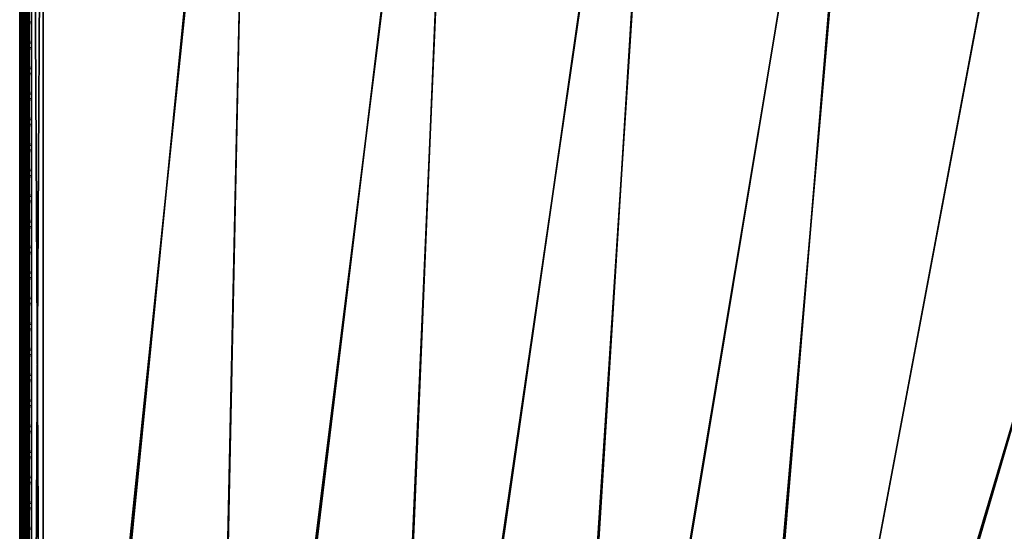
# Model space of a CAD drawing. Header units: inches. Extents: x 0 to 63.6, y -63.6 to 0.
# Tile 109 of 256: x 0 to 10.4, y -13.6 to -8.2. Entities that reach past the tile are written whole.
import ezdxf

# ---------------------------------------------------------------- set-up
doc = ezdxf.new("R2010")
doc.units = ezdxf.units.IN
doc.header["$LTSCALE"] = 0.03937
doc.header["$MEASUREMENT"] = 0
for name, color, linetype in [('A-FURN-3-ST', 151, 'Continuous'), ('A-FURN-3-ST-SEAM', 250, 'Continuous'), ('A-FURN-3-STITCH', 15, 'Continuous')]:
    doc.layers.add(name, color=color, linetype=linetype)

msp = doc.modelspace()

# ---------------------------------------------------------------- meshes
at = {"layer": 'A-FURN-3-ST'}
mesh = msp.add_polyface(dxfattribs=at)
corners = [(0.25, -23.151, 5), (1.993, -23.391, 5.038), (0.249, -23.342, 5.038), (0.249, -22.972, 17.916), (0.249, -23.162, 17.815), (2.001, -23.149, 17.853), (0.249, -23.329, 17.678), (1.99, -23.377, 17.678), (0.25, -22.551, 18), (0.25, -1.1, 18), (0.125, -22.551, 17.967), (0.125, -1.1, 17.967), (0.033, -22.551, 17.875), (0.103, -23.295, 17.644), (0.172, -23.32, 17.669), (0.173, -23.155, 17.804), (0.104, -23.136, 17.775), (0.173, -22.967, 17.905), (0.104, -22.954, 17.873), (0.173, -22.763, 17.967), (0.104, -22.756, 17.933), (0.25, -22.765, 17.979), (0.073, -22.751, 17.907), (0.006, -22.727, 17.788), (0, -22.551, 17.75), (0, -22.717, 17.734), (0.006, -22.897, 17.736), (0, -22.876, 17.685), (0.006, -23.054, 17.653), (0, -23.023, 17.607), (0.006, -23.191, 17.54), (0, -23.152, 17.501), (0.006, -23.303, 17.403), (0, -23.258, 17.372), (0.073, -23.277, 17.626), (0.073, -23.121, 17.753), (0.073, -22.944, 17.848), (0.073, -23.404, 17.47), (0, -23.246, 5.269), (0, -23.151, 5.25), (0.006, -23.268, 5.218), (0.033, -23.151, 5.125), (0.073, -23.314, 5.106), (0.125, -23.151, 5.033), (0.104, -23.324, 5.082), (0.173, -23.337, 5.049), (0, -23.328, 5.323), (0, -0.5, 5.25), (0.033, -0.5, 5.125), (0.125, -0.5, 5.033), (0, -0.25, 16.9), (0, -23.401, 16.9), (0, -23.384, 17.066), (0, -23.401, 5.5), (0, -0.25, 5.5), (0, -23.382, 5.404), (0, -23.336, 17.225)]
mesh.append_faces([[corners[k] for k in face] for face in [(0, 1, 2), (3, 4, 5), (4, 6, 7), (8, 9, 10), (10, 11, 12), (13, 14, 15, 16), (16, 15, 17, 18), (18, 17, 19, 20), (20, 19, 10), (10, 19, 8), (8, 19, 21), (21, 19, 3), (3, 19, 17), (3, 17, 4), (4, 17, 15), (4, 15, 6), (6, 15, 14), (20, 10, 22), (22, 10, 12), (22, 12, 23), (23, 12, 24), (23, 24, 25), (23, 25, 26), (26, 25, 27), (26, 27, 28), (28, 27, 29), (28, 29, 30), (30, 29, 31), (30, 31, 32), (32, 31, 33), (34, 13, 16, 35), (35, 16, 18, 36), (36, 18, 20, 22), (32, 37, 34, 30), (30, 34, 35, 28), (28, 35, 36, 26), (26, 36, 22, 23), (38, 39, 40), (40, 39, 41), (40, 41, 42), (42, 41, 43), (42, 43, 44), (44, 43, 45), (2, 45, 0), (0, 45, 43), (40, 46, 38), (39, 47, 41), (41, 48, 43), (43, 49, 0), (24, 50, 51), (24, 51, 52), (51, 50, 53), (53, 54, 39), (38, 46, 39), (39, 46, 55), (52, 56, 24), (24, 56, 33), (24, 33, 31), (31, 29, 24), (24, 29, 27), (24, 27, 25)]])
mesh = msp.add_polyface(dxfattribs=at)
corners = [(9.07, -23.563, 18), (15.632, -3.085, 18), (13.471, -2.568, 18), (7.327, -23.208, 18), (11.294, -2.128, 18), (9.103, -1.766, 18), (5.57, -22.929, 18), (6.9, -1.482, 18), (3.803, -22.726, 18), (4.688, -1.276, 18), (2.028, -22.6, 18), (2.471, -1.149, 18), (0.25, -22.551, 18), (0.25, -1.1, 18), (0.125, -22.551, 17.967), (0.125, -1.1, 17.967), (0.033, -22.551, 17.875), (0.033, -1.1, 17.875), (0, -22.551, 17.75), (0, -1.1, 17.75), (0, -0.935, 17.734), (0.006, -0.924, 17.788), (0.073, -0.9, 17.907), (0.173, -0.888, 17.967), (0.033, -23.151, 5.125), (0, -0.5, 5.25), (0.033, -0.5, 5.125), (0.125, -23.151, 5.033), (0.125, -0.5, 5.033), (0.25, -23.151, 5), (0.25, -0.5, 5), (13.411, -1.429, 5.5), (11.484, -1.083, 5.309), (11.243, -1.001, 5.5), (13.698, -1.531, 5.309), (13.675, -1.637, 5.146), (11.464, -1.19, 5.146), (6.964, -0.885, 5), (9.216, -0.983, 5.038), (9.188, -1.172, 5), (11.435, -1.35, 5.038), (11.401, -1.538, 5), (13.64, -1.795, 5.038), (9.239, -0.822, 5.146), (13.411, -1.429, 16.9), (11.243, -1.001, 16.9), (13.532, -2.29, 17.963), (11.345, -1.848, 17.963), (9.144, -1.484, 17.963), (6.931, -1.199, 17.963), (4.709, -0.992, 17.963), (2.481, -0.864, 17.963), (0.25, -0.886, 17.979), (13.698, -1.53, 17.185), (11.484, -1.083, 17.185), (11.464, -1.191, 17.45), (13.675, -1.638, 17.45), (11.433, -1.363, 17.678), (13.638, -1.808, 17.678), (11.393, -1.587, 17.853), (13.589, -2.031, 17.853), (9.24, -0.823, 17.45), (9.215, -0.996, 17.678), (9.182, -1.222, 17.853), (6.984, -0.709, 17.678), (6.96, -0.935, 17.853), (0, -0.25, 16.9), (0, -23.401, 5.5), (0, -0.25, 5.5), (0, -23.151, 5.25), (15.78, -2.504, 5), (8.94, -24.149, 5), (13.599, -1.982, 5), (7.222, -23.799, 5), (5.491, -23.524, 5), (3.75, -23.324, 5), (4.731, -0.677, 5), (2.002, -23.2, 5), (2.492, -0.549, 5)]
mesh.append_faces([[corners[k] for k in face] for face in [(0, 1, 2), (3, 2, 4), (3, 4, 5), (6, 5, 7), (8, 7, 9), (10, 9, 11), (12, 11, 13), (14, 13, 15), (16, 15, 17), (16, 17, 18), (18, 17, 19), (20, 19, 21), (21, 19, 17), (21, 17, 22), (22, 17, 15), (13, 23, 15), (24, 25, 26), (27, 26, 28), (29, 28, 30), (31, 32, 33), (34, 35, 36, 32), (37, 38, 39), (39, 38, 40), (39, 40, 41), (41, 40, 42), (35, 42, 40, 36), (36, 40, 38, 43), (44, 31, 33), (44, 33, 45), (2, 46, 4), (4, 46, 47), (4, 47, 5), (5, 47, 48), (5, 48, 7), (7, 48, 49), (7, 49, 9), (9, 49, 50), (9, 50, 11), (11, 50, 51), (11, 51, 52), (53, 54, 55, 56), (56, 55, 57, 58), (58, 57, 59, 60), (60, 59, 47, 46), (44, 45, 54), (55, 61, 62, 57), (57, 62, 63, 59), (59, 63, 48, 47), (62, 64, 65, 63), (63, 65, 49, 48), (52, 13, 11), (19, 66, 18), (67, 66, 68), (69, 68, 25), (70, 71, 72), (72, 73, 41), (41, 73, 39), (39, 74, 37), (37, 75, 76), (76, 77, 78), (78, 29, 30)]])
mesh = msp.add_polyface(dxfattribs=at)
corners = [(5.491, -23.524, 5), (7.188, -23.988, 5.038), (5.465, -23.714, 5.038), (3.75, -23.324, 5), (3.733, -23.515, 5.038), (2.002, -23.2, 5), (1.993, -23.391, 5.038), (0.25, -23.151, 5), (0.249, -23.342, 5.038), (1.985, -23.553, 5.146), (0.249, -23.504, 5.146), (1.979, -23.661, 5.309), (0.248, -23.651, 5.5), (2.028, -23.701, 5.5), (3.707, -23.784, 5.309), (3.804, -23.831, 5.5), (5.429, -23.982, 5.309), (5.572, -24.04, 5.5), (7.14, -24.254, 5.309), (7.159, -24.147, 5.146), (5.443, -23.874, 5.146), (3.717, -23.676, 5.146), (7.329, -24.327, 16.9), (5.572, -24.04, 16.9), (3.804, -23.831, 16.9), (2.028, -23.701, 16.9), (0.248, -23.651, 16.9), (5.531, -23.211, 17.963), (7.327, -23.208, 18), (5.57, -22.929, 18), (3.776, -23.01, 17.963), (3.803, -22.726, 18), (2.014, -22.884, 17.963), (2.028, -22.6, 18), (0.25, -22.765, 17.979), (0.25, -22.551, 18), (0.249, -22.972, 17.916), (2.001, -23.149, 17.853), (3.752, -23.274, 17.853), (5.495, -23.474, 17.853), (0.249, -23.162, 17.815), (1.99, -23.377, 17.678), (3.731, -23.501, 17.678), (5.464, -23.7, 17.678), (0.249, -23.465, 17.511), (1.981, -23.552, 17.45), (0.248, -23.63, 17.115), (1.976, -23.661, 17.185), (3.704, -23.784, 17.185), (5.426, -23.982, 17.185), (7.137, -24.254, 17.185), (7.157, -24.146, 17.45), (7.188, -23.974, 17.678), (5.441, -23.873, 17.45), (3.714, -23.675, 17.45), (6.9, -1.482, 18), (4.688, -1.276, 18), (2.471, -1.149, 18), (6.964, -0.885, 5), (4.731, -0.677, 5), (2.492, -0.549, 5)]
mesh.append_faces([[corners[k] for k in face] for face in [(0, 1, 2), (0, 2, 3), (3, 2, 4), (3, 4, 5), (5, 4, 6), (5, 6, 7), (8, 6, 9), (10, 9, 11), (12, 11, 13), (13, 11, 14), (13, 14, 15), (15, 14, 16), (15, 16, 17), (17, 16, 18), (19, 18, 16, 20), (20, 16, 14, 21), (21, 14, 11, 9), (1, 19, 20, 2), (2, 20, 21, 4), (4, 21, 9, 6), (17, 22, 23), (17, 23, 15), (15, 23, 24), (15, 24, 13), (13, 24, 25), (13, 25, 12), (12, 25, 26), (27, 28, 29), (27, 29, 30), (30, 29, 31), (30, 31, 32), (32, 31, 33), (32, 33, 34), (34, 33, 35), (34, 36, 32), (32, 36, 37), (32, 37, 38, 30), (30, 38, 39, 27), (37, 40, 41), (37, 41, 42, 38), (38, 42, 43, 39), (41, 44, 45), (45, 46, 47), (47, 26, 25), (47, 25, 48), (48, 25, 24), (48, 24, 49), (49, 24, 23), (49, 23, 50), (51, 52, 43, 53), (53, 43, 42, 54), (54, 42, 41, 45), (50, 51, 53, 49), (49, 53, 54, 48), (48, 54, 45, 47), (29, 55, 31), (31, 56, 33), (33, 57, 35), (58, 0, 3), (59, 3, 5), (60, 5, 7)]])
mesh = msp.add_polyface(dxfattribs=at)
corners = [(12.321, -25.07, 5), (12.263, -25.252, 5.038), (10.64, -24.573, 5), (10.59, -24.758, 5.038), (8.94, -24.149, 5), (8.897, -24.336, 5.038), (7.222, -23.799, 5), (7.188, -23.988, 5.038), (5.491, -23.524, 5), (5.572, -24.04, 5.5), (7.14, -24.254, 5.309), (7.329, -24.327, 5.5), (8.838, -24.6, 5.309), (9.071, -24.692, 5.5), (10.519, -25.019, 5.309), (10.796, -25.135, 5.5), (12.181, -25.51, 5.309), (12.499, -25.654, 5.5), (12.213, -25.407, 5.146), (10.547, -24.914, 5.146), (8.862, -24.494, 5.146), (7.159, -24.147, 5.146), (12.499, -25.654, 16.9), (10.796, -25.135, 16.9), (9.071, -24.692, 16.9), (7.329, -24.327, 16.9), (12.415, -24.769, 17.963), (12.502, -24.498, 18), (10.721, -24.268, 17.963), (10.796, -23.994, 18), (9.007, -23.841, 17.963), (9.07, -23.563, 18), (7.276, -23.489, 17.963), (7.327, -23.208, 18), (5.531, -23.211, 17.963), (5.495, -23.474, 17.853), (7.228, -23.75, 17.853), (8.948, -24.1, 17.853), (10.651, -24.524, 17.853), (12.334, -25.022, 17.853), (5.464, -23.7, 17.678), (7.188, -23.974, 17.678), (8.898, -24.322, 17.678), (10.591, -24.744, 17.678), (12.265, -25.239, 17.678), (7.137, -24.254, 17.185), (5.572, -24.04, 16.9), (8.835, -24.6, 17.185), (10.517, -25.019, 17.185), (12.178, -25.51, 17.185), (12.212, -25.405, 17.45), (10.545, -24.913, 17.45), (8.859, -24.493, 17.45), (7.157, -24.146, 17.45), (15.632, -3.085, 18), (13.471, -2.568, 18), (9.103, -1.766, 18), (5.57, -22.929, 18), (15.78, -2.504, 5), (13.599, -1.982, 5), (9.188, -1.172, 5)]
mesh.append_faces([[corners[k] for k in face] for face in [(0, 1, 2), (2, 1, 3), (2, 3, 4), (4, 3, 5), (4, 5, 6), (6, 5, 7), (6, 7, 8), (9, 10, 11), (11, 10, 12), (11, 12, 13), (13, 12, 14), (13, 14, 15), (15, 14, 16), (15, 16, 17), (18, 16, 14, 19), (19, 14, 12, 20), (20, 12, 10, 21), (1, 18, 19, 3), (3, 19, 20, 5), (5, 20, 21, 7), (17, 22, 15), (15, 22, 23), (15, 23, 13), (13, 23, 24), (13, 24, 11), (11, 24, 25), (11, 25, 9), (26, 27, 28), (28, 27, 29), (28, 29, 30), (30, 29, 31), (30, 31, 32), (32, 31, 33), (32, 33, 34), (34, 35, 36, 32), (32, 36, 37, 30), (30, 37, 38, 28), (28, 38, 39, 26), (35, 40, 41, 36), (36, 41, 42, 37), (37, 42, 43, 38), (38, 43, 44, 39), (45, 46, 25), (45, 25, 47), (47, 25, 24), (47, 24, 48), (48, 24, 23), (48, 23, 49), (49, 23, 22), (50, 44, 43, 51), (51, 43, 42, 52), (52, 42, 41, 53), (49, 50, 51, 48), (48, 51, 52, 47), (47, 52, 53, 45), (29, 54, 31), (31, 55, 33), (33, 56, 57), (58, 2, 4), (59, 4, 6), (60, 6, 8)]])
at = {"layer": 'A-FURN-3-ST-SEAM'}
mesh = msp.add_polyface(dxfattribs=at)
corners = [(17.981, -2.969, 17.671), (19.045, -3.294, 17.69), (17.578, -2.85, 17.69), (15.816, -2.369, 17.671), (17.993, -2.928, 17.727), (17.584, -2.828, 17.721), (19.052, -3.271, 17.721), (19.065, -3.228, 17.723), (17.597, -2.784, 17.723), (17.997, -2.916, 17.628), (19.055, -3.26, 17.629), (17.588, -2.816, 17.629), (17.579, -2.845, 17.652), (19.046, -3.289, 17.652), (0.073, -1.09, 17.856), (0.087, -1.09, 17.868), (0.087, -8.24, 17.868), (0.073, -8.24, 17.856), (0.087, -15.391, 17.868), (0.073, -15.391, 17.856), (0.1, -8.24, 17.9), (0.097, -15.391, 17.883), (0.097, -8.24, 17.883), (0.1, -1.09, 17.9), (0.097, -1.09, 17.883), (0.057, -15.391, 17.85), (0.057, -8.24, 17.85), (0.057, -1.09, 17.85), (0.023, -1.09, 17.859), (0.039, -1.09, 17.851), (0.039, -8.24, 17.851), (0.023, -8.24, 17.859), (0.039, -15.391, 17.851), (0.023, -15.391, 17.859), (0.002, -15.391, 17.887), (0.002, -8.24, 17.887), (0.002, -1.09, 17.887), (0.005, -1.09, 17.922), (0, -1.09, 17.905), (0, -8.24, 17.905), (0.005, -8.24, 17.922), (0, -15.391, 17.905), (0.005, -15.391, 17.922), (0.065, -15.391, 17.947), (0.081, -15.391, 17.939), (0.081, -8.24, 17.939), (0.065, -8.24, 17.947), (0.081, -1.09, 17.939), (0.065, -1.09, 17.947), (0.093, -15.391, 17.926), (0.093, -8.24, 17.926), (0.093, -1.09, 17.926), (0.1, -15.391, 17.9), (0.03, -1.09, 17.946), (0.03, -8.24, 17.946), (0.03, -15.391, 17.946), (0.016, -1.09, 17.936), (0.016, -8.24, 17.936), (0.016, -15.391, 17.936)]
mesh.append_faces([[corners[k] for k in face] for face in [(0, 1, 2), (0, 2, 3), (4, 5, 6), (4, 7, 8), (9, 10, 11), (0, 12, 13), (14, 15, 16, 17), (17, 16, 18, 19), (20, 21, 22), (20, 22, 23), (23, 22, 24), (19, 25, 26, 17), (17, 26, 27, 14), (28, 29, 30, 31), (31, 30, 32, 33), (33, 34, 35, 31), (31, 35, 36, 28), (37, 38, 39, 40), (40, 39, 41, 42), (43, 44, 45, 46), (46, 45, 47, 48), (44, 49, 50, 45), (45, 50, 51, 47), (50, 52, 20), (50, 20, 51), (51, 20, 23), (48, 53, 54, 46), (46, 54, 55, 43), (53, 56, 57, 54), (54, 57, 58, 55), (56, 37, 40, 57), (57, 40, 42, 58), (15, 24, 22, 16), (16, 22, 21, 18), (29, 27, 26, 30), (30, 26, 25, 32), (38, 36, 35, 39), (39, 35, 34, 41)]])
mesh = msp.add_polyface(dxfattribs=at)
corners = [(0.1, -23.47, 17.269), (0.097, -23.454, 17.262), (0.1, -23.378, 17.448), (0.097, -23.363, 17.438), (0.1, -23.248, 17.607), (0.097, -23.235, 17.595), (0.1, -23.088, 17.737), (0.097, -23.078, 17.722), (0.1, -22.909, 17.83), (0.097, -22.902, 17.814), (0.1, -22.723, 17.883), (0.097, -22.72, 17.866), (0.1, -22.541, 17.9), (0.097, -22.541, 17.883), (0.1, -15.391, 17.9), (0.097, -15.391, 17.883), (0.081, -23.41, 17.469), (0.093, -23.399, 17.462), (0.093, -23.266, 17.625), (0.081, -23.275, 17.635), (0.093, -23.102, 17.758), (0.081, -23.109, 17.769), (0.093, -22.918, 17.854), (0.081, -22.923, 17.866), (0.093, -22.728, 17.908), (0.081, -22.73, 17.921), (0.093, -22.541, 17.926), (0.081, -22.541, 17.939), (0.093, -15.391, 17.926), (0.081, -15.391, 17.939), (0.093, -8.24, 17.926), (0.087, -15.391, 17.868), (0.087, -22.541, 17.868), (0.087, -22.717, 17.851), (0.087, -22.897, 17.8), (0.087, -23.07, 17.71), (0.087, -23.225, 17.584), (0.087, -23.35, 17.43), (0.087, -23.44, 17.257)]
mesh.append_faces([[corners[k] for k in face] for face in [(0, 1, 2), (2, 1, 3), (2, 3, 4), (4, 3, 5), (6, 5, 7), (6, 7, 8), (8, 7, 9), (8, 9, 10), (10, 9, 11), (12, 11, 13), (14, 13, 15), (16, 17, 18, 19), (19, 18, 20, 21), (21, 20, 22, 23), (23, 22, 24, 25), (25, 24, 26, 27), (27, 26, 28, 29), (17, 0, 2), (17, 2, 18), (18, 2, 4), (18, 4, 20), (20, 4, 6), (20, 6, 22), (22, 6, 8), (22, 8, 24), (24, 8, 10), (24, 10, 26), (26, 10, 12), (26, 12, 28), (28, 12, 14), (28, 14, 30), (31, 15, 13, 32), (32, 13, 11, 33), (33, 11, 9, 34), (34, 9, 7, 35), (35, 7, 5, 36), (36, 5, 3, 37), (37, 3, 1, 38)]])
mesh = msp.add_polyface(dxfattribs=at)
corners = [(41.177, -15.56, 17.721), (39.759, -14.357, 17.727), (39.928, -14.518, 17.721), (38.655, -13.509, 17.721), (38.646, -13.521, 17.708), (39.919, -14.529, 17.708), (38.641, -13.528, 17.69), (39.913, -14.536, 17.69), (39.732, -14.39, 17.671), (37.958, -13.01, 17.671), (37.345, -12.555, 17.69), (37.984, -12.976, 17.727), (37.358, -12.536, 17.721), (41.162, -15.577, 17.69), (37.35, -12.548, 17.708), (39.957, -14.483, 17.723), (38.682, -13.474, 17.723), (39.967, -14.469, 17.711), (38.693, -13.46, 17.711), (39.974, -14.461, 17.693), (38.699, -13.452, 17.693), (39.975, -14.459, 17.672), (38.7, -13.45, 17.672), (39.971, -14.465, 17.652), (38.696, -13.455, 17.652), (39.961, -14.477, 17.636), (38.687, -13.468, 17.636), (39.767, -14.346, 17.628), (37.992, -12.965, 17.628), (37.389, -12.493, 17.636), (37.395, -12.486, 17.711), (37.385, -12.499, 17.723), (41.165, -15.573, 17.652), (39.917, -14.532, 17.652), (38.644, -13.524, 17.652), (38.652, -13.513, 17.638), (39.925, -14.522, 17.638), (38.662, -13.5, 17.629), (39.936, -14.508, 17.629), (37.366, -12.526, 17.629), (37.348, -12.55, 17.652), (37.355, -12.54, 17.638), (0.1, -23.248, 17.607), (0.097, -23.235, 17.595), (0.1, -23.088, 17.737), (0.1, -22.723, 17.883), (0.097, -22.72, 17.866), (0.1, -22.541, 17.9), (0.097, -22.541, 17.883), (0.1, -15.391, 17.9), (0.097, -15.391, 17.883), (0.1, -8.24, 17.9)]
mesh.append_faces([[corners[k] for k in face] for face in [(0, 1, 2), (2, 1, 3), (2, 3, 4, 5), (5, 4, 6, 7), (7, 6, 8), (8, 6, 9), (9, 6, 10), (11, 12, 3), (11, 3, 1), (7, 8, 13), (4, 3, 12, 14), (6, 4, 14, 10), (1, 15, 16), (16, 15, 17, 18), (18, 17, 19, 20), (20, 19, 21, 22), (22, 21, 23, 24), (24, 23, 25, 26), (26, 25, 27), (27, 28, 26), (26, 28, 29), (18, 30, 31, 16), (16, 31, 11), (11, 1, 16), (32, 8, 33), (33, 8, 34), (33, 34, 35, 36), (36, 35, 37, 38), (38, 37, 27), (27, 37, 28), (28, 37, 39), (9, 40, 34), (9, 34, 8), (35, 34, 40, 41), (37, 35, 41, 39), (42, 43, 44), (45, 46, 47), (47, 48, 49), (49, 50, 51)]])
at = {"layer": 'A-FURN-3-STITCH'}
mesh = msp.add_polymesh((7, 4), dxfattribs=at)
for k, corner in enumerate([(0.109, -8.192, 17.956), (0.107, -8.192, 17.954), (0.103, -8.192, 17.951), (0.101, -8.192, 17.95), (0.105, -8.23, 17.961), (0.1, -8.23, 17.964), (0.096, -8.23, 17.961), (0.096, -8.23, 17.956), (0.102, -8.269, 17.965), (0.098, -8.269, 17.967), (0.093, -8.269, 17.964), (0.094, -8.269, 17.959), (0.102, -8.308, 17.965), (0.097, -8.308, 17.968), (0.093, -8.308, 17.965), (0.093, -8.308, 17.959), (0.102, -8.347, 17.963), (0.098, -8.347, 17.966), (0.093, -8.347, 17.963), (0.094, -8.347, 17.957), (0.105, -8.386, 17.959), (0.1, -8.386, 17.961), (0.096, -8.386, 17.958), (0.096, -8.386, 17.953), (0.109, -8.424, 17.952), (0.107, -8.424, 17.951), (0.103, -8.424, 17.948), (0.101, -8.424, 17.946)]):
    mesh.set_mesh_vertex(divmod(k, 4), corner)
mesh = msp.add_polymesh((7, 4), dxfattribs=at)
for k, corner in enumerate([(0.109, -8.463, 17.956), (0.107, -8.463, 17.954), (0.103, -8.463, 17.951), (0.101, -8.463, 17.95), (0.105, -8.502, 17.961), (0.1, -8.502, 17.964), (0.096, -8.502, 17.961), (0.096, -8.502, 17.956), (0.102, -8.541, 17.965), (0.098, -8.541, 17.967), (0.093, -8.541, 17.964), (0.094, -8.541, 17.959), (0.102, -8.58, 17.965), (0.097, -8.58, 17.968), (0.093, -8.58, 17.965), (0.093, -8.58, 17.959), (0.102, -8.619, 17.963), (0.098, -8.619, 17.966), (0.093, -8.619, 17.963), (0.094, -8.619, 17.957), (0.105, -8.658, 17.959), (0.1, -8.658, 17.961), (0.096, -8.658, 17.958), (0.096, -8.658, 17.953), (0.109, -8.696, 17.952), (0.107, -8.696, 17.951), (0.103, -8.696, 17.948), (0.101, -8.696, 17.946)]):
    mesh.set_mesh_vertex(divmod(k, 4), corner)
mesh = msp.add_polymesh((7, 4), dxfattribs=at)
for k, corner in enumerate([(0.109, -8.735, 17.956), (0.107, -8.735, 17.954), (0.103, -8.735, 17.951), (0.101, -8.735, 17.95), (0.105, -8.773, 17.961), (0.1, -8.773, 17.964), (0.096, -8.773, 17.961), (0.096, -8.773, 17.956), (0.102, -8.812, 17.965), (0.098, -8.812, 17.967), (0.093, -8.812, 17.964), (0.094, -8.812, 17.959), (0.102, -8.851, 17.965), (0.097, -8.851, 17.968), (0.093, -8.851, 17.965), (0.093, -8.851, 17.959), (0.102, -8.89, 17.963), (0.098, -8.891, 17.966), (0.093, -8.89, 17.963), (0.094, -8.89, 17.957), (0.105, -8.929, 17.959), (0.1, -8.929, 17.961), (0.096, -8.929, 17.958), (0.096, -8.929, 17.953), (0.109, -8.967, 17.952), (0.107, -8.967, 17.951), (0.103, -8.967, 17.948), (0.101, -8.967, 17.946)]):
    mesh.set_mesh_vertex(divmod(k, 4), corner)
mesh = msp.add_polymesh((7, 4), dxfattribs=at)
for k, corner in enumerate([(0.109, -9.007, 17.956), (0.107, -9.007, 17.954), (0.103, -9.006, 17.951), (0.101, -9.006, 17.95), (0.105, -9.045, 17.961), (0.1, -9.045, 17.964), (0.096, -9.045, 17.961), (0.096, -9.045, 17.956), (0.102, -9.084, 17.965), (0.098, -9.084, 17.967), (0.093, -9.084, 17.964), (0.094, -9.084, 17.959), (0.102, -9.123, 17.965), (0.097, -9.123, 17.968), (0.093, -9.123, 17.965), (0.093, -9.123, 17.959), (0.102, -9.162, 17.963), (0.098, -9.162, 17.966), (0.093, -9.162, 17.963), (0.094, -9.162, 17.957), (0.105, -9.201, 17.959), (0.1, -9.201, 17.961), (0.096, -9.201, 17.958), (0.096, -9.201, 17.953), (0.109, -9.239, 17.952), (0.107, -9.239, 17.951), (0.103, -9.239, 17.948), (0.101, -9.239, 17.946)]):
    mesh.set_mesh_vertex(divmod(k, 4), corner)
mesh = msp.add_polymesh((7, 4), dxfattribs=at)
for k, corner in enumerate([(0.109, -9.278, 17.956), (0.107, -9.278, 17.954), (0.103, -9.278, 17.951), (0.101, -9.278, 17.95), (0.105, -9.317, 17.961), (0.1, -9.317, 17.964), (0.096, -9.317, 17.961), (0.096, -9.316, 17.956), (0.102, -9.355, 17.965), (0.098, -9.355, 17.967), (0.093, -9.355, 17.964), (0.094, -9.355, 17.959), (0.102, -9.394, 17.965), (0.097, -9.395, 17.968), (0.093, -9.394, 17.965), (0.093, -9.394, 17.959), (0.102, -9.434, 17.963), (0.098, -9.434, 17.966), (0.093, -9.434, 17.963), (0.094, -9.433, 17.957), (0.105, -9.472, 17.959), (0.1, -9.472, 17.961), (0.096, -9.472, 17.958), (0.096, -9.472, 17.953), (0.109, -9.511, 17.952), (0.107, -9.511, 17.951), (0.103, -9.51, 17.948), (0.101, -9.51, 17.946)]):
    mesh.set_mesh_vertex(divmod(k, 4), corner)
mesh = msp.add_polymesh((7, 4), dxfattribs=at)
for k, corner in enumerate([(0.109, -9.55, 17.956), (0.107, -9.55, 17.954), (0.103, -9.55, 17.951), (0.101, -9.549, 17.95), (0.105, -9.588, 17.961), (0.1, -9.588, 17.964), (0.096, -9.588, 17.961), (0.096, -9.588, 17.956), (0.102, -9.627, 17.965), (0.098, -9.627, 17.967), (0.093, -9.627, 17.964), (0.094, -9.627, 17.959), (0.102, -9.666, 17.965), (0.097, -9.666, 17.968), (0.093, -9.666, 17.965), (0.093, -9.666, 17.959), (0.102, -9.705, 17.963), (0.098, -9.705, 17.966), (0.093, -9.705, 17.963), (0.094, -9.705, 17.957), (0.105, -9.744, 17.959), (0.1, -9.744, 17.961), (0.096, -9.744, 17.958), (0.096, -9.744, 17.953), (0.109, -9.782, 17.952), (0.107, -9.782, 17.951), (0.103, -9.782, 17.948), (0.101, -9.782, 17.946)]):
    mesh.set_mesh_vertex(divmod(k, 4), corner)
mesh = msp.add_polymesh((7, 4), dxfattribs=at)
for k, corner in enumerate([(0.109, -9.821, 17.956), (0.107, -9.821, 17.954), (0.103, -9.821, 17.951), (0.101, -9.821, 17.95), (0.105, -9.86, 17.961), (0.1, -9.86, 17.964), (0.096, -9.86, 17.961), (0.096, -9.859, 17.956), (0.102, -9.898, 17.965), (0.098, -9.899, 17.967), (0.093, -9.898, 17.964), (0.094, -9.898, 17.959), (0.102, -9.938, 17.965), (0.097, -9.938, 17.968), (0.093, -9.938, 17.965), (0.093, -9.937, 17.959), (0.102, -9.977, 17.963), (0.098, -9.977, 17.966), (0.093, -9.977, 17.963), (0.094, -9.977, 17.957), (0.105, -10.015, 17.959), (0.1, -10.015, 17.961), (0.096, -10.015, 17.958), (0.096, -10.015, 17.953), (0.109, -10.054, 17.952), (0.107, -10.054, 17.951), (0.103, -10.054, 17.948), (0.101, -10.054, 17.946)]):
    mesh.set_mesh_vertex(divmod(k, 4), corner)
mesh = msp.add_polymesh((7, 4), dxfattribs=at)
for k, corner in enumerate([(0.109, -10.093, 17.956), (0.107, -10.093, 17.954), (0.103, -10.093, 17.951), (0.101, -10.093, 17.95), (0.105, -10.131, 17.961), (0.1, -10.131, 17.964), (0.096, -10.131, 17.961), (0.096, -10.131, 17.956), (0.102, -10.17, 17.965), (0.098, -10.17, 17.967), (0.093, -10.17, 17.964), (0.094, -10.17, 17.959), (0.102, -10.209, 17.965), (0.097, -10.209, 17.968), (0.093, -10.209, 17.965), (0.093, -10.209, 17.959), (0.102, -10.248, 17.963), (0.098, -10.248, 17.966), (0.093, -10.248, 17.963), (0.094, -10.248, 17.957), (0.105, -10.287, 17.959), (0.1, -10.287, 17.961), (0.096, -10.287, 17.958), (0.096, -10.287, 17.953), (0.109, -10.325, 17.952), (0.107, -10.325, 17.951), (0.103, -10.325, 17.948), (0.101, -10.325, 17.946)]):
    mesh.set_mesh_vertex(divmod(k, 4), corner)
mesh = msp.add_polymesh((7, 4), dxfattribs=at)
for k, corner in enumerate([(0.109, -10.364, 17.956), (0.107, -10.364, 17.954), (0.103, -10.364, 17.951), (0.101, -10.364, 17.95), (0.105, -10.403, 17.961), (0.1, -10.403, 17.964), (0.096, -10.403, 17.961), (0.096, -10.403, 17.956), (0.102, -10.442, 17.965), (0.098, -10.442, 17.967), (0.093, -10.442, 17.964), (0.094, -10.441, 17.959), (0.102, -10.481, 17.965), (0.097, -10.481, 17.968), (0.093, -10.481, 17.965), (0.093, -10.481, 17.959), (0.102, -10.52, 17.963), (0.098, -10.52, 17.966), (0.093, -10.52, 17.963), (0.094, -10.52, 17.957), (0.105, -10.558, 17.959), (0.1, -10.558, 17.961), (0.096, -10.558, 17.958), (0.096, -10.558, 17.953), (0.109, -10.597, 17.952), (0.107, -10.597, 17.951), (0.103, -10.597, 17.948), (0.101, -10.597, 17.946)]):
    mesh.set_mesh_vertex(divmod(k, 4), corner)
mesh = msp.add_polymesh((7, 4), dxfattribs=at)
for k, corner in enumerate([(0.109, -10.636, 17.956), (0.107, -10.636, 17.954), (0.103, -10.636, 17.951), (0.101, -10.636, 17.95), (0.105, -10.674, 17.961), (0.1, -10.674, 17.964), (0.096, -10.674, 17.961), (0.096, -10.674, 17.956), (0.102, -10.713, 17.965), (0.098, -10.713, 17.967), (0.093, -10.713, 17.964), (0.094, -10.713, 17.959), (0.102, -10.752, 17.965), (0.097, -10.752, 17.968), (0.093, -10.752, 17.965), (0.093, -10.752, 17.959), (0.102, -10.791, 17.963), (0.098, -10.791, 17.966), (0.093, -10.791, 17.963), (0.094, -10.791, 17.957), (0.105, -10.83, 17.959), (0.1, -10.83, 17.961), (0.096, -10.83, 17.958), (0.096, -10.83, 17.953), (0.109, -10.868, 17.952), (0.107, -10.868, 17.951), (0.103, -10.868, 17.948), (0.101, -10.868, 17.946)]):
    mesh.set_mesh_vertex(divmod(k, 4), corner)
mesh = msp.add_polymesh((7, 4), dxfattribs=at)
for k, corner in enumerate([(0.109, -10.907, 17.956), (0.107, -10.907, 17.954), (0.103, -10.907, 17.951), (0.101, -10.907, 17.95), (0.105, -10.946, 17.961), (0.1, -10.946, 17.964), (0.096, -10.946, 17.961), (0.096, -10.946, 17.956), (0.102, -10.985, 17.965), (0.098, -10.985, 17.967), (0.093, -10.985, 17.964), (0.094, -10.984, 17.959), (0.102, -11.024, 17.965), (0.097, -11.024, 17.968), (0.093, -11.024, 17.965), (0.093, -11.024, 17.959), (0.102, -11.063, 17.963), (0.098, -11.063, 17.966), (0.093, -11.063, 17.963), (0.094, -11.063, 17.957), (0.105, -11.101, 17.959), (0.1, -11.102, 17.961), (0.096, -11.101, 17.958), (0.096, -11.101, 17.953), (0.109, -11.14, 17.952), (0.107, -11.14, 17.951), (0.103, -11.14, 17.948), (0.101, -11.14, 17.946)]):
    mesh.set_mesh_vertex(divmod(k, 4), corner)
mesh = msp.add_polymesh((7, 4), dxfattribs=at)
for k, corner in enumerate([(0.109, -11.179, 17.956), (0.107, -11.179, 17.954), (0.103, -11.179, 17.951), (0.101, -11.179, 17.95), (0.105, -11.217, 17.961), (0.1, -11.217, 17.964), (0.096, -11.217, 17.961), (0.096, -11.217, 17.956), (0.102, -11.256, 17.965), (0.098, -11.256, 17.967), (0.093, -11.256, 17.964), (0.094, -11.256, 17.959), (0.102, -11.295, 17.965), (0.097, -11.295, 17.968), (0.093, -11.295, 17.965), (0.093, -11.295, 17.959), (0.102, -11.334, 17.963), (0.098, -11.334, 17.966), (0.093, -11.334, 17.963), (0.094, -11.334, 17.957), (0.105, -11.373, 17.959), (0.1, -11.373, 17.961), (0.096, -11.373, 17.958), (0.096, -11.373, 17.953), (0.109, -11.411, 17.952), (0.107, -11.411, 17.951), (0.103, -11.411, 17.948), (0.101, -11.411, 17.946)]):
    mesh.set_mesh_vertex(divmod(k, 4), corner)
mesh = msp.add_polymesh((7, 4), dxfattribs=at)
for k, corner in enumerate([(0.109, -11.45, 17.956), (0.107, -11.45, 17.954), (0.103, -11.45, 17.951), (0.101, -11.45, 17.95), (0.105, -11.489, 17.961), (0.1, -11.489, 17.964), (0.096, -11.489, 17.961), (0.096, -11.489, 17.956), (0.102, -11.528, 17.965), (0.098, -11.528, 17.967), (0.093, -11.528, 17.964), (0.094, -11.528, 17.959), (0.102, -11.567, 17.965), (0.097, -11.567, 17.968), (0.093, -11.567, 17.965), (0.093, -11.567, 17.959), (0.102, -11.606, 17.963), (0.098, -11.606, 17.966), (0.093, -11.606, 17.963), (0.094, -11.606, 17.957), (0.105, -11.645, 17.959), (0.1, -11.645, 17.961), (0.096, -11.645, 17.958), (0.096, -11.644, 17.953), (0.109, -11.683, 17.952), (0.107, -11.683, 17.951), (0.103, -11.683, 17.948), (0.101, -11.683, 17.946)]):
    mesh.set_mesh_vertex(divmod(k, 4), corner)
mesh = msp.add_polymesh((7, 4), dxfattribs=at)
for k, corner in enumerate([(0.109, -11.722, 17.956), (0.107, -11.722, 17.954), (0.103, -11.722, 17.951), (0.101, -11.722, 17.95), (0.105, -11.76, 17.961), (0.1, -11.76, 17.964), (0.096, -11.76, 17.961), (0.096, -11.76, 17.956), (0.102, -11.799, 17.965), (0.098, -11.799, 17.967), (0.093, -11.799, 17.964), (0.094, -11.799, 17.959), (0.102, -11.838, 17.965), (0.097, -11.838, 17.968), (0.093, -11.838, 17.965), (0.093, -11.838, 17.959), (0.102, -11.877, 17.963), (0.098, -11.877, 17.966), (0.093, -11.877, 17.963), (0.094, -11.877, 17.957), (0.105, -11.916, 17.959), (0.1, -11.916, 17.961), (0.096, -11.916, 17.958), (0.096, -11.916, 17.953), (0.109, -11.954, 17.952), (0.107, -11.954, 17.951), (0.103, -11.954, 17.948), (0.101, -11.954, 17.946)]):
    mesh.set_mesh_vertex(divmod(k, 4), corner)
mesh = msp.add_polymesh((7, 4), dxfattribs=at)
for k, corner in enumerate([(0.109, -11.993, 17.956), (0.107, -11.993, 17.954), (0.103, -11.993, 17.951), (0.101, -11.993, 17.95), (0.105, -12.032, 17.961), (0.1, -12.032, 17.964), (0.096, -12.032, 17.961), (0.096, -12.032, 17.956), (0.102, -12.071, 17.965), (0.098, -12.071, 17.967), (0.093, -12.071, 17.964), (0.094, -12.071, 17.959), (0.102, -12.11, 17.965), (0.097, -12.11, 17.968), (0.093, -12.11, 17.965), (0.093, -12.11, 17.959), (0.102, -12.149, 17.963), (0.098, -12.149, 17.966), (0.093, -12.149, 17.963), (0.094, -12.149, 17.957), (0.105, -12.188, 17.959), (0.1, -12.188, 17.961), (0.096, -12.188, 17.958), (0.096, -12.188, 17.953), (0.109, -12.226, 17.952), (0.107, -12.226, 17.951), (0.103, -12.226, 17.948), (0.101, -12.226, 17.946)]):
    mesh.set_mesh_vertex(divmod(k, 4), corner)
mesh = msp.add_polymesh((7, 4), dxfattribs=at)
for k, corner in enumerate([(0.109, -12.265, 17.956), (0.107, -12.265, 17.954), (0.103, -12.265, 17.951), (0.101, -12.265, 17.95), (0.105, -12.303, 17.961), (0.1, -12.303, 17.964), (0.096, -12.303, 17.961), (0.096, -12.303, 17.956), (0.102, -12.342, 17.965), (0.098, -12.342, 17.967), (0.093, -12.342, 17.964), (0.094, -12.342, 17.959), (0.102, -12.381, 17.965), (0.097, -12.381, 17.968), (0.093, -12.381, 17.965), (0.093, -12.381, 17.959), (0.102, -12.42, 17.963), (0.098, -12.42, 17.966), (0.093, -12.42, 17.963), (0.094, -12.42, 17.957), (0.105, -12.459, 17.959), (0.1, -12.459, 17.961), (0.096, -12.459, 17.958), (0.096, -12.459, 17.953), (0.109, -12.497, 17.952), (0.107, -12.497, 17.951), (0.103, -12.497, 17.948), (0.101, -12.497, 17.946)]):
    mesh.set_mesh_vertex(divmod(k, 4), corner)
mesh = msp.add_polymesh((7, 4), dxfattribs=at)
for k, corner in enumerate([(0.109, -12.536, 17.956), (0.107, -12.536, 17.954), (0.103, -12.536, 17.951), (0.101, -12.536, 17.95), (0.105, -12.575, 17.961), (0.1, -12.575, 17.964), (0.096, -12.575, 17.961), (0.096, -12.575, 17.956), (0.102, -12.614, 17.965), (0.098, -12.614, 17.967), (0.093, -12.614, 17.964), (0.094, -12.614, 17.959), (0.102, -12.653, 17.965), (0.097, -12.653, 17.968), (0.093, -12.653, 17.965), (0.093, -12.653, 17.959), (0.102, -12.692, 17.963), (0.098, -12.692, 17.966), (0.093, -12.692, 17.963), (0.094, -12.692, 17.957), (0.105, -12.731, 17.959), (0.1, -12.731, 17.961), (0.096, -12.731, 17.958), (0.096, -12.731, 17.953), (0.109, -12.769, 17.952), (0.107, -12.769, 17.951), (0.103, -12.769, 17.948), (0.101, -12.769, 17.946)]):
    mesh.set_mesh_vertex(divmod(k, 4), corner)
mesh = msp.add_polymesh((7, 4), dxfattribs=at)
for k, corner in enumerate([(0.109, -12.808, 17.956), (0.107, -12.808, 17.954), (0.103, -12.808, 17.951), (0.101, -12.808, 17.95), (0.105, -12.846, 17.961), (0.1, -12.846, 17.964), (0.096, -12.846, 17.961), (0.096, -12.846, 17.956), (0.102, -12.885, 17.965), (0.098, -12.885, 17.967), (0.093, -12.885, 17.964), (0.094, -12.885, 17.959), (0.102, -12.924, 17.965), (0.097, -12.924, 17.968), (0.093, -12.924, 17.965), (0.093, -12.924, 17.959), (0.102, -12.963, 17.963), (0.098, -12.963, 17.966), (0.093, -12.963, 17.963), (0.094, -12.963, 17.957), (0.105, -13.002, 17.959), (0.1, -13.002, 17.961), (0.096, -13.002, 17.958), (0.096, -13.002, 17.953), (0.109, -13.04, 17.952), (0.107, -13.04, 17.951), (0.103, -13.04, 17.948), (0.101, -13.04, 17.946)]):
    mesh.set_mesh_vertex(divmod(k, 4), corner)
mesh = msp.add_polymesh((7, 4), dxfattribs=at)
for k, corner in enumerate([(0.109, -13.079, 17.956), (0.107, -13.079, 17.954), (0.103, -13.079, 17.951), (0.101, -13.079, 17.95), (0.105, -13.118, 17.961), (0.1, -13.118, 17.964), (0.096, -13.118, 17.961), (0.096, -13.118, 17.956), (0.102, -13.157, 17.965), (0.098, -13.157, 17.967), (0.093, -13.157, 17.964), (0.094, -13.157, 17.959), (0.102, -13.196, 17.965), (0.097, -13.196, 17.968), (0.093, -13.196, 17.965), (0.093, -13.196, 17.959), (0.102, -13.235, 17.963), (0.098, -13.235, 17.966), (0.093, -13.235, 17.963), (0.094, -13.235, 17.957), (0.105, -13.274, 17.959), (0.1, -13.274, 17.961), (0.096, -13.274, 17.958), (0.096, -13.274, 17.953), (0.109, -13.312, 17.952), (0.107, -13.312, 17.951), (0.103, -13.312, 17.948), (0.101, -13.312, 17.946)]):
    mesh.set_mesh_vertex(divmod(k, 4), corner)
mesh = msp.add_polymesh((7, 4), dxfattribs=at)
for k, corner in enumerate([(0.109, -13.351, 17.956), (0.107, -13.351, 17.954), (0.103, -13.351, 17.951), (0.101, -13.351, 17.95), (0.105, -13.389, 17.961), (0.1, -13.39, 17.964), (0.096, -13.389, 17.961), (0.096, -13.389, 17.956), (0.102, -13.428, 17.965), (0.098, -13.428, 17.967), (0.093, -13.428, 17.964), (0.094, -13.428, 17.959), (0.102, -13.467, 17.965), (0.097, -13.467, 17.968), (0.093, -13.467, 17.965), (0.093, -13.467, 17.959), (0.102, -13.506, 17.963), (0.098, -13.507, 17.966), (0.093, -13.506, 17.963), (0.094, -13.506, 17.957), (0.105, -13.545, 17.959), (0.1, -13.545, 17.961), (0.096, -13.545, 17.958), (0.096, -13.545, 17.953), (0.109, -13.583, 17.952), (0.107, -13.583, 17.951), (0.103, -13.583, 17.948), (0.101, -13.583, 17.946)]):
    mesh.set_mesh_vertex(divmod(k, 4), corner)

doc.saveas('drawing.dxf')
